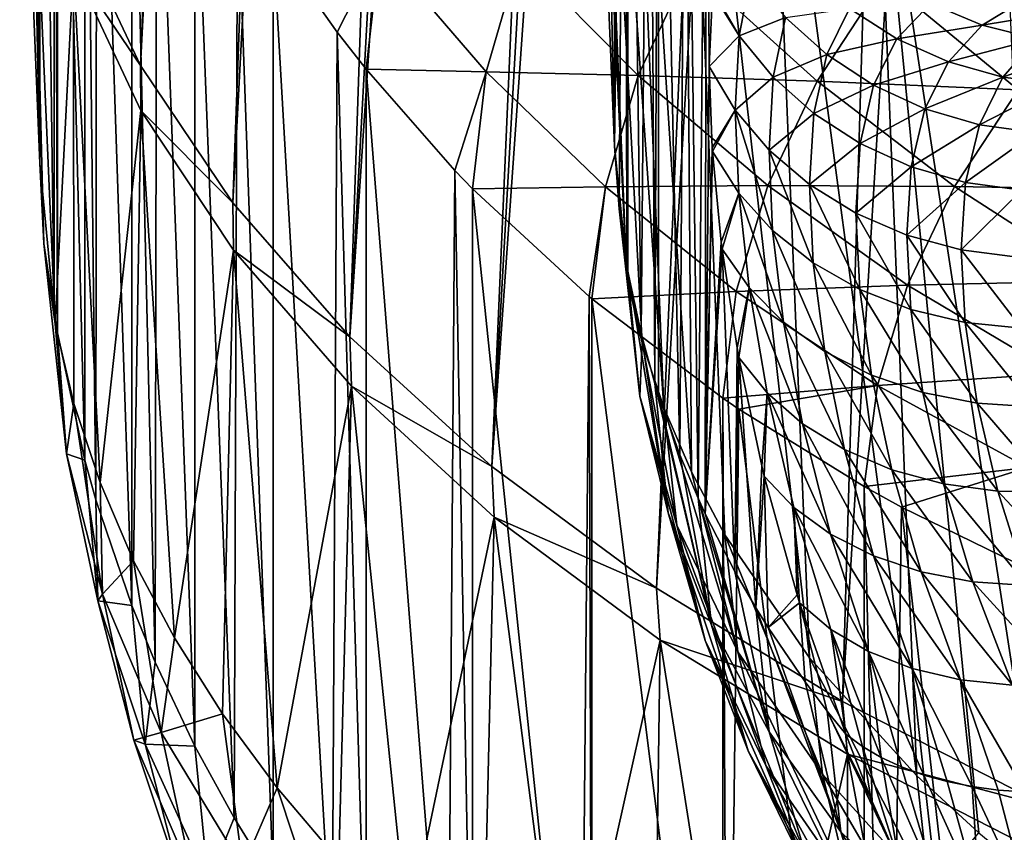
# Model space of a CAD drawing. Header units: metres. Extents: x -109 to 109, y -78 to 121.
# Tile 85 of 256: x -98.6 to -93.11, y -9.16 to -4.64. Entities that reach past the tile are written whole.
import ezdxf

# ---------------------------------------------------------------- set-up
doc = ezdxf.new("R2010")
doc.units = ezdxf.units.M
doc.layers.add('solid_508554_SW0001', color=7, linetype='CONTINUOUS')

msp = doc.modelspace()

# ---------------------------------------------------------------- linework, layer by layer
at = {"layer": 'solid_508554_SW0001'}
for points in [[(-97.922523, -4.895783, -8.799699), (-98.294579, -4.108733, -7.399676), (-96.467842, 32.247059, -26.83407)], [(-97.922523, -4.895783, -8.799699), (-96.467842, 32.247059, -26.83407), (-96.060966, 31.455709, -28.292505)], [(-97.408768, -5.659194, -10.158154), (-97.922523, -4.895783, -8.799699), (-96.060966, 31.455709, -28.292505)], [(-97.408768, -5.659194, -10.158154), (-96.060966, 31.455709, -28.292505), (-95.497635, 30.681601, -29.706228)], [(-96.756699, -6.405448, -11.462297), (-97.408768, -5.659194, -10.158154), (-95.497635, 30.681601, -29.706228)], [(-96.756699, -6.405448, -11.462297), (-95.497635, 30.681601, -29.706228), (-94.781944, 29.931816, -31.062218)], [(-96.756699, -6.405448, -11.462297), (-94.781944, 29.931816, -31.062218), (-94.368774, 29.567631, -31.715719)], [(-95.967583, -7.126455, -12.712687), (-96.756699, -6.405448, -11.462297), (-94.368774, 29.567631, -31.715719)], [(-95.967583, -7.126455, -12.712687), (-94.368774, 29.567631, -31.715719), (-93.919914, 29.211588, -32.351093)], [(-95.967583, -7.126455, -12.712687), (-93.919914, 29.211588, -32.351093), (-93.436661, 28.864744, -32.966454)], [(-95.050056, -7.804296, -13.899724), (-95.967583, -7.126455, -12.712687), (-93.436661, 28.864744, -32.966454)], [(-95.050056, -7.804296, -13.899724), (-93.436661, 28.864744, -32.966454), (-92.920418, 28.52816, -33.55991)], [(-94.014725, -8.435673, -15.007804), (-95.050056, -7.804296, -13.899724), (-92.920418, 28.52816, -33.55991)], [(-94.014725, -8.435673, -15.007804), (-92.920418, 28.52816, -33.55991), (-91.794334, 27.889454, -34.674599)], [(-92.868195, -9.023515, -16.025379), (-94.014725, -8.435673, -15.007804), (-91.794334, 27.889454, -34.674599)], [(-95.50795, 5.533783, 3.273215), (-95.284576, -5.34404, -2.774537), (-95.50795, 0.08772, -6.159645)], [(-95.50795, 5.533783, 3.273215), (-95.284576, -0.114083, 6.284016), (-95.284576, -5.34404, -2.774537)], [(-95.215576, -6.074486, -3.997264), (-95.50795, 0.08772, -6.159645), (-95.284576, -5.34404, -2.774537)], [(-95.439354, -0.626457, -7.396635), (-95.50795, 0.08772, -6.159645), (-95.215576, -6.074486, -3.997264)], [(-98.48262, -5.440757, -2.718697), (-98.48262, -0.210799, 6.339856), (-98.595505, -0.017644, 0.209404)], [(-98.539063, -4.068295, -3.574024), (-98.48262, -5.440757, -2.718697), (-98.595505, -0.017644, 0.209404)], [(-95.223907, -0.723007, 6.635574), (-95.284576, -5.34404, -2.774537), (-95.284576, -0.114083, 6.284016)], [(-98.404137, -6.265494, -2.242536), (-98.48262, -0.210799, 6.339856), (-98.48262, -5.440757, -2.718697)], [(-98.404137, -6.265494, -2.242536), (-98.404137, -1.03555, 6.816025), (-98.48262, -0.210799, 6.339856)], [(-95.439354, -0.626457, -7.396635), (-95.129639, -6.438365, -4.608077), (-95.009651, -6.799166, -5.214888)], [(-95.234253, -1.333857, -8.621887), (-95.439354, -0.626457, -7.396635), (-95.009651, -6.799166, -5.214888)], [(-95.439354, -0.626457, -7.396635), (-95.215576, -6.074486, -3.997264), (-95.129639, -6.438365, -4.608077)], [(-95.258591, -5.693855, -2.57257), (-95.284576, -5.34404, -2.774537), (-95.223907, -0.723007, 6.635574)], [(-95.214973, -6.007162, -2.391682), (-95.258591, -5.693855, -2.57257), (-95.223907, -0.723007, 6.635574)], [(-95.214973, -6.007162, -2.391682), (-95.223907, -0.723007, 6.635574), (-95.208778, -0.812851, 6.687446)], [(-95.208939, -6.041865, -2.371646), (-95.214973, -6.007162, -2.391682), (-95.208778, -0.812851, 6.687446)], [(-95.135788, -6.386846, -2.172472), (-95.208939, -6.041865, -2.371646), (-95.208778, -0.812851, 6.687446)], [(-95.135788, -6.386846, -2.172472), (-95.208778, -0.812851, 6.687446), (-95.091042, -1.325822, 6.98361)], [(-98.385391, -6.383792, -2.174237), (-98.383926, -1.162626, 6.889392), (-98.404137, -1.03555, 6.816025)], [(-98.404137, -6.265494, -2.242536), (-98.385391, -6.383792, -2.174237), (-98.404137, -1.03555, 6.816025)], [(-98.385391, -6.383792, -2.174237), (-98.232735, -7.092494, -1.765068), (-98.383926, -1.162626, 6.889392)], [(-98.232735, -7.092494, -1.765068), (-98.232735, -1.862549, 7.293494), (-98.383926, -1.162626, 6.889392)], [(-95.234253, -1.333857, -8.621887), (-95.009651, -6.799166, -5.214888), (-94.855827, -7.156209, -5.816541)], [(-94.8946, -2.027992, -9.824164), (-95.234253, -1.333857, -8.621887), (-94.855827, -7.156209, -5.816541)], [(-95.059006, -6.664715, -2.012045), (-95.135788, -6.386846, -2.172472), (-95.091042, -1.325822, 6.98361)], [(-95.059006, -6.664715, -2.012045), (-95.091042, -1.325822, 6.98361), (-95.037071, -1.504805, 7.086946)], [(-95.039368, -6.727572, -1.975754), (-95.059006, -6.664715, -2.012045), (-95.037071, -1.504805, 7.086946)], [(-94.920021, -7.062833, -1.782192), (-95.039368, -6.727572, -1.975754), (-95.037071, -1.504805, 7.086946)], [(-94.920021, -7.062833, -1.782192), (-95.037071, -1.504805, 7.086946), (-94.887077, -1.914663, 7.323577)], [(-98.170944, -7.31251, -1.638042), (-98.165878, -2.099543, 7.430322), (-98.232735, -1.862549, 7.293494)], [(-98.232735, -7.092494, -1.765068), (-98.170944, -7.31251, -1.638042), (-98.232735, -1.862549, 7.293494)], [(-94.818893, -7.302907, -1.643586), (-94.920021, -7.062833, -1.782192), (-94.887077, -1.914663, 7.323577)], [(-94.818893, -7.302907, -1.643586), (-94.887077, -1.914663, 7.323577), (-94.772141, -2.174242, 7.473445)], [(-94.8946, -2.027992, -9.824164), (-94.66864, -7.508442, -6.411229), (-94.198082, -8.192851, -7.569937)], [(-94.423569, -2.702504, -10.992454), (-94.8946, -2.027992, -9.824164), (-94.198082, -8.192851, -7.569937)], [(-94.8946, -2.027992, -9.824164), (-94.855827, -7.156209, -5.816541), (-94.66864, -7.508442, -6.411229)], [(-98.170944, -7.31251, -1.638042), (-97.970512, -7.901412, -1.29804), (-98.165878, -2.099543, 7.430322)], [(-97.970512, -7.901412, -1.29804), (-97.970512, -2.671457, 7.760517), (-98.165878, -2.099543, 7.430322)], [(-94.778168, -7.391442, -1.59247), (-94.818893, -7.302907, -1.643586), (-94.772141, -2.174242, 7.473445)], [(-94.778168, -7.391442, -1.59247), (-94.772141, -2.174242, 7.473445), (-94.756088, -4.900359, 2.829224)], [(-94.738121, -4.491148, 3.623257), (-94.756088, -4.900359, 2.829224), (-94.772141, -2.174242, 7.473445)], [(-97.841774, -8.21578, -1.11654), (-97.831108, -3.01025, 7.956119), (-97.970512, -2.671457, 7.760517)], [(-97.970512, -7.901412, -1.29804), (-97.841774, -8.21578, -1.11654), (-97.970512, -2.671457, 7.760517)], [(-94.423569, -2.702504, -10.992454), (-94.198082, -8.192851, -7.569937), (-93.601089, -8.849345, -8.685639)], [(-93.825508, -3.351224, -12.116071), (-94.423569, -2.702504, -10.992454), (-93.601089, -8.849345, -8.685639)], [(-97.841774, -8.21578, -1.11654), (-97.619926, -8.684716, -0.8458), (-97.831108, -3.01025, 7.956119)], [(-97.619926, -8.684716, -0.8458), (-97.619926, -3.454752, 8.212752), (-97.831108, -3.01025, 7.956119)], [(-93.825508, -3.351224, -12.116071), (-93.255333, -9.166488, -9.226461), (-92.879738, -9.474371, -9.752826)], [(-93.105927, -3.968222, -13.184742), (-93.825508, -3.351224, -12.116071), (-92.879738, -9.474371, -9.752826)], [(-93.825508, -3.351224, -12.116071), (-93.601089, -8.849345, -8.685639), (-93.255333, -9.166488, -9.226461)], [(-97.401794, -9.082853, -0.615936), (-97.383644, -3.88383, 8.460481), (-97.619926, -3.454752, 8.212752)], [(-97.619926, -8.684716, -0.8458), (-97.401794, -9.082853, -0.615936), (-97.619926, -3.454752, 8.212752)], [(-98.520721, -3.520456, -5.849668), (-98.48262, -5.440757, -2.718697), (-98.539063, -4.068295, -3.574024)], [(-98.461418, -5.886575, -3.459), (-98.48262, -5.440757, -2.718697), (-98.520721, -3.520456, -5.849668)], [(-98.398621, -6.332585, -4.20125), (-98.520721, -3.520456, -5.849668), (-98.295349, -4.34344, -7.267074)], [(-98.398621, -6.332585, -4.20125), (-98.461418, -5.886575, -3.459), (-98.520721, -3.520456, -5.849668)], [(-97.401794, -9.082853, -0.615936), (-97.184196, -9.435263, -0.412473), (-97.383644, -3.88383, 8.460481)], [(-97.184196, -9.435263, -0.412473), (-97.184189, -4.205313, 8.646089), (-97.383644, -3.88383, 8.460481)], [(-97.922523, -4.895783, -8.799699), (-98.295349, -4.34344, -7.267074), (-98.294579, -4.108733, -7.399676)], [(-97.184196, -9.435263, -0.412473), (-96.856102, -9.903707, -0.142017), (-97.184189, -4.205313, 8.646089)], [(-97.184189, -4.205313, 8.646089), (-96.828751, -4.709972, 8.937454), (-96.590988, -4.241586, 10.270151)], [(-96.856102, -9.903707, -0.142017), (-96.828751, -4.709972, 8.937454), (-97.184189, -4.205313, 8.646089)], [(-96.828751, -4.709972, 8.937454), (-96.667236, -4.916305, 9.056581), (-96.590988, -4.241586, 10.270151)], [(-96.590988, -4.241586, 10.270151), (-96.667236, -4.916305, 9.056581), (-95.997948, -4.930458, 10.609197)], [(-96.590988, -4.241586, 10.270151), (-95.997948, -4.930458, 10.609197), (-95.810242, -4.284369, 11.766279)], [(-95.810242, -4.284369, 11.766279), (-95.997948, -4.930458, 10.609197), (-95.152412, -4.950652, 12.019806)], [(-95.810242, -4.284369, 11.766279), (-95.152412, -4.950652, 12.019806), (-94.865471, -4.340155, 13.10778)], [(-98.294136, -6.77667, -4.941978), (-98.398621, -6.332585, -4.20125), (-98.295349, -4.34344, -7.267074)], [(-98.1483, -7.216872, -5.677933), (-98.295349, -4.34344, -7.267074), (-97.921532, -5.145495, -8.665193)], [(-97.922523, -4.895783, -8.799699), (-97.921532, -5.145495, -8.665193), (-98.295349, -4.34344, -7.267074)], [(-98.1483, -7.216872, -5.677933), (-98.294136, -6.77667, -4.941978), (-98.295349, -4.34344, -7.267074)], [(-94.865471, -4.340155, 13.10778), (-95.152412, -4.950652, 12.019806), (-94.155632, -4.982619, 13.263747)], [(-94.865471, -4.340155, 13.10778), (-94.155632, -4.982619, 13.263747), (-93.783363, -4.413964, 14.272129)], [(-94.590065, -4.729314, 3.777799), (-94.736511, -4.475054, 3.658705), (-94.524368, -4.391685, 4.627956)], [(-94.590065, -4.729314, 3.777799), (-94.524368, -4.391685, 4.627956), (-94.331589, -4.628264, 4.710043)], [(-93.783363, -4.413964, 14.272129), (-94.155632, -4.982619, 13.263747), (-93.036797, -5.031525, 14.321806)], [(-93.783363, -4.413964, 14.272129), (-93.036797, -5.031525, 14.321806), (-92.594055, -4.509791, 15.242368)], [(-94.590065, -4.729314, 3.777799), (-94.756088, -4.900359, 2.829224), (-94.738121, -4.491148, 3.623257)], [(-94.590065, -4.729314, 3.777799), (-94.738121, -4.491148, 3.623257), (-94.736511, -4.475054, 3.658705)], [(-93.71183, -4.747054, 5.634388), (-93.975945, -4.57747, 5.607558), (-93.524536, -4.549464, 6.457654)], [(-93.71183, -4.747054, 5.634388), (-93.524536, -4.549464, 6.457654), (-93.23616, -4.670996, 6.44442)], [(-93.23616, -4.670996, 6.44442), (-93.524536, -4.549464, 6.457654), (-92.983994, -4.5159, 7.251527)], [(-93.23616, -4.670996, 6.44442), (-92.983994, -4.5159, 7.251527), (-92.684044, -4.580522, 7.201259)], [(-94.101898, -4.834598, 4.777425), (-94.331589, -4.628264, 4.710043), (-93.975945, -4.57747, 5.607558)], [(-94.101898, -4.834598, 4.777425), (-93.975945, -4.57747, 5.607558), (-93.71183, -4.747054, 5.634388)], [(-92.933678, -4.747627, 6.417376), (-93.23616, -4.670996, 6.44442), (-92.684044, -4.580522, 7.201259)], [(-94.401176, -4.960275, 3.883851), (-94.590065, -4.729314, 3.777799), (-94.331589, -4.628264, 4.710043)], [(-94.401176, -4.960275, 3.883851), (-94.331589, -4.628264, 4.710043), (-94.101898, -4.834598, 4.777425)], [(-96.856102, -9.903707, -0.142017), (-96.667252, -10.146247, -0.001986), (-96.828751, -4.709972, 8.937454)], [(-96.667252, -10.146247, -0.001986), (-96.667236, -4.916305, 9.056581), (-96.828751, -4.709972, 8.937454)], [(-93.424507, -4.875746, 5.645363), (-93.71183, -4.747054, 5.634388), (-93.23616, -4.670996, 6.44442)], [(-93.424507, -4.875746, 5.645363), (-93.23616, -4.670996, 6.44442), (-92.933678, -4.747627, 6.417376)], [(-94.590065, -4.729314, 3.777799), (-94.611206, -5.1445, 2.970178), (-94.756088, -4.900359, 2.829224)], [(-94.401176, -4.960275, 3.883851), (-94.611206, -5.1445, 2.970178), (-94.590065, -4.729314, 3.777799)], [(-93.841026, -5.005532, 4.828418), (-94.101898, -4.834598, 4.777425), (-93.71183, -4.747054, 5.634388)], [(-93.841026, -5.005532, 4.828418), (-93.71183, -4.747054, 5.634388), (-93.424507, -4.875746, 5.645363)], [(-93.121109, -4.960354, 5.64021), (-93.424507, -4.875746, 5.645363), (-92.933678, -4.747627, 6.417376)], [(-93.121109, -4.960354, 5.64021), (-92.933678, -4.747627, 6.417376), (-92.624489, -4.777479, 6.377184)], [(-92.809158, -4.998779, 5.619056), (-93.121109, -4.960354, 5.64021), (-92.624489, -4.777479, 6.377184)], [(-94.174576, -5.16205, 3.974438), (-94.401176, -4.960275, 3.883851), (-94.101898, -4.834598, 4.777425)], [(-94.174576, -5.16205, 3.974438), (-94.101898, -4.834598, 4.777425), (-93.841026, -5.005532, 4.828418)], [(-93.555489, -5.136802, 4.861749), (-93.841026, -5.005532, 4.828418), (-93.424507, -4.875746, 5.645363)], [(-93.555489, -5.136802, 4.861749), (-93.424507, -4.875746, 5.645363), (-93.121109, -4.960354, 5.64021)], [(-97.408768, -5.659194, -10.158154), (-97.921532, -5.145495, -8.665193), (-97.922523, -4.895783, -8.799699)], [(-96.667252, -10.146247, -0.001986), (-96.210953, -10.66882, 0.299722), (-96.667236, -4.916305, 9.056581)], [(-96.667236, -4.916305, 9.056581), (-96.173058, -5.478801, 9.381337), (-95.997948, -4.930458, 10.609197)], [(-96.210953, -10.66882, 0.299722), (-96.173058, -5.478801, 9.381337), (-96.667236, -4.916305, 9.056581)], [(-96.173058, -5.478801, 9.381337), (-96.073891, -5.581081, 9.440389), (-95.997948, -4.930458, 10.609197)], [(-95.997948, -4.930458, 10.609197), (-96.073891, -5.581081, 9.440389), (-95.334541, -5.569805, 10.912688)], [(-95.997948, -4.930458, 10.609197), (-95.334541, -5.569805, 10.912688), (-95.152412, -4.950652, 12.019806)], [(-94.740089, -5.354446, 2.118712), (-94.778168, -7.391442, -1.59247), (-94.756088, -4.900359, 2.829224)], [(-94.611206, -5.1445, 2.970178), (-94.740089, -5.354446, 2.118712), (-94.756088, -4.900359, 2.829224)], [(-95.152412, -4.950652, 12.019806), (-95.334541, -5.569805, 10.912688), (-94.430656, -5.563736, 12.229875)], [(-95.152412, -4.950652, 12.019806), (-94.430656, -5.563736, 12.229875), (-94.155632, -4.982619, 13.263747)], [(-94.401176, -4.960275, 3.883851), (-94.423584, -5.365737, 3.09791), (-94.611206, -5.1445, 2.970178)], [(-94.155632, -4.982619, 13.263747), (-94.430656, -5.563736, 12.229875), (-93.39016, -5.568968, 13.370468)], [(-94.174576, -5.16205, 3.974438), (-94.423584, -5.365737, 3.09791), (-94.401176, -4.960275, 3.883851)], [(-94.155632, -4.982619, 13.263747), (-93.39016, -5.568968, 13.370468), (-93.036797, -5.031525, 14.321806)], [(-93.252419, -5.225128, 4.876586), (-93.555489, -5.136802, 4.861749), (-93.121109, -4.960354, 5.64021)], [(-93.252419, -5.225128, 4.876586), (-93.121109, -4.960354, 5.64021), (-92.809158, -4.998779, 5.619056)], [(-93.915932, -5.329582, 4.047291), (-94.174576, -5.16205, 3.974438), (-93.841026, -5.005532, 4.828418)], [(-93.915932, -5.329582, 4.047291), (-93.841026, -5.005532, 4.828418), (-93.555489, -5.136802, 4.861749)], [(-93.036797, -5.031525, 14.321806), (-93.39016, -5.568968, 13.370468), (-92.243347, -5.589739, 14.317944)], [(-92.939384, -5.268305, 4.872559), (-93.252419, -5.225128, 4.876586), (-92.809158, -4.998779, 5.619056)], [(-97.961411, -7.652278, -6.407557), (-98.1483, -7.216872, -5.677933), (-97.921532, -5.145495, -8.665193)], [(-97.733917, -8.081849, -7.129054), (-97.961411, -7.652278, -6.407557), (-97.921532, -5.145495, -8.665193)], [(-97.733917, -8.081849, -7.129054), (-97.921532, -5.145495, -8.665193), (-97.404396, -5.922566, -10.023713)], [(-97.408768, -5.659194, -10.158154), (-97.404396, -5.922566, -10.023713), (-97.921532, -5.145495, -8.665193)], [(-94.611206, -5.1445, 2.970178), (-94.738747, -5.374344, 2.090571), (-94.740089, -5.354446, 2.118712)], [(-94.592476, -5.605495, 2.250172), (-94.738747, -5.374344, 2.090571), (-94.611206, -5.1445, 2.970178)], [(-94.403725, -5.813748, 2.396107), (-94.611206, -5.1445, 2.970178), (-94.423584, -5.365737, 3.09791)], [(-94.403725, -5.813748, 2.396107), (-94.592476, -5.605495, 2.250172), (-94.611206, -5.1445, 2.970178)], [(-93.631744, -5.45867, 4.100582), (-93.915932, -5.329582, 4.047291), (-93.555489, -5.136802, 4.861749)], [(-93.631744, -5.45867, 4.100582), (-93.555489, -5.136802, 4.861749), (-93.252419, -5.225128, 4.876586)], [(-94.174576, -5.16205, 3.974438), (-94.197952, -5.558526, 3.209216), (-94.423584, -5.365737, 3.09791)], [(-93.915932, -5.329582, 4.047291), (-94.197952, -5.558526, 3.209216), (-94.174576, -5.16205, 3.974438)], [(-93.329117, -5.546079, 4.132976), (-93.631744, -5.45867, 4.100582), (-93.252419, -5.225128, 4.876586)], [(-93.329117, -5.546079, 4.132976), (-93.252419, -5.225128, 4.876586), (-92.939384, -5.268305, 4.872559)], [(-93.015656, -5.589618, 4.14366), (-93.329117, -5.546079, 4.132976), (-92.939384, -5.268305, 4.872559)], [(-95.142967, -6.735094, -3.610751), (-95.215576, -6.074486, -3.997264), (-95.284576, -5.34404, -2.774537)], [(-95.142967, -6.735094, -3.610751), (-95.284576, -5.34404, -2.774537), (-95.258591, -5.693855, -2.57257)], [(-94.740089, -5.354446, 2.118712), (-94.738747, -5.374344, 2.090571), (-94.778168, -7.391442, -1.59247)], [(-94.177231, -5.993996, 2.524568), (-94.423584, -5.365737, 3.09791), (-94.197952, -5.558526, 3.209216)], [(-94.177231, -5.993996, 2.524568), (-94.403725, -5.813748, 2.396107), (-94.423584, -5.365737, 3.09791)], [(-93.915932, -5.329582, 4.047291), (-93.939987, -5.718024, 3.301302), (-94.197952, -5.558526, 3.209216)], [(-93.631744, -5.45867, 4.100582), (-93.939987, -5.718024, 3.301302), (-93.915932, -5.329582, 4.047291)], [(-94.738747, -5.374344, 2.090571), (-94.690002, -5.877946, 1.44212), (-94.778168, -7.391442, -1.59247)], [(-94.592476, -5.605495, 2.250172), (-94.690002, -5.877946, 1.44212), (-94.738747, -5.374344, 2.090571)], [(-98.404137, -6.265494, -2.242536), (-98.48262, -5.440757, -2.718697), (-98.461418, -5.886575, -3.459)], [(-96.210953, -10.66882, 0.299722), (-96.073891, -10.811038, 0.381831), (-96.173058, -5.478801, 9.381337)], [(-96.073891, -10.811038, 0.381831), (-96.073891, -5.581081, 9.440389), (-96.173058, -5.478801, 9.381337)], [(-93.631744, -5.45867, 4.100582), (-93.656166, -5.840225, 3.371855), (-93.939987, -5.718024, 3.301302)], [(-93.329117, -5.546079, 4.132976), (-93.656166, -5.840225, 3.371855), (-93.631744, -5.45867, 4.100582)], [(-96.073891, -5.581081, 9.440389), (-95.424461, -6.181036, 9.786773), (-95.334541, -5.569805, 10.912688)], [(-95.474022, -11.369038, 0.703992), (-95.424461, -6.181036, 9.786773), (-96.073891, -5.581081, 9.440389)], [(-96.073891, -10.811038, 0.381831), (-95.474022, -11.369038, 0.703992), (-96.073891, -5.581081, 9.440389)], [(-95.424461, -6.181036, 9.786773), (-95.409714, -6.193408, 9.793916), (-95.334541, -5.569805, 10.912688)], [(-95.334541, -5.569805, 10.912688), (-95.409714, -6.193408, 9.793916), (-94.606331, -6.15335, 11.177552)], [(-95.334541, -5.569805, 10.912688), (-94.606331, -6.15335, 11.177552), (-94.430656, -5.563736, 12.229875)], [(-94.430656, -5.563736, 12.229875), (-94.606331, -6.15335, 11.177552), (-93.652054, -6.118424, 12.394898)], [(-94.430656, -5.563736, 12.229875), (-93.652054, -6.118424, 12.394898), (-93.39016, -5.568968, 13.370468)], [(-93.918663, -6.141719, 2.632334), (-94.197952, -5.558526, 3.209216), (-93.939987, -5.718024, 3.301302)], [(-93.918663, -6.141719, 2.632334), (-94.177231, -5.993996, 2.524568), (-94.197952, -5.558526, 3.209216)], [(-93.329117, -5.546079, 4.132976), (-93.353615, -5.92206, 3.419103), (-93.656166, -5.840225, 3.371855)], [(-93.39016, -5.568968, 13.370468), (-93.652054, -6.118424, 12.394898), (-92.576393, -6.094036, 13.427187)], [(-93.39016, -5.568968, 13.370468), (-92.576393, -6.094036, 13.427187), (-92.243347, -5.589739, 14.317944)], [(-93.015656, -5.589618, 4.14366), (-93.353615, -5.92206, 3.419103), (-93.329117, -5.546079, 4.132976)], [(-93.015656, -5.589618, 4.14366), (-93.03994, -5.961474, 3.441858), (-93.353615, -5.92206, 3.419103)], [(-94.592476, -5.605495, 2.250172), (-94.685158, -5.916694, 1.396662), (-94.690002, -5.877946, 1.44212)], [(-94.534775, -6.131715, 1.57304), (-94.685158, -5.916694, 1.396662), (-94.592476, -5.605495, 2.250172)], [(-94.342567, -6.323476, 1.734999), (-94.592476, -5.605495, 2.250172), (-94.403725, -5.813748, 2.396107)], [(-94.342567, -6.323476, 1.734999), (-94.534775, -6.131715, 1.57304), (-94.592476, -5.605495, 2.250172)], [(-96.756699, -6.405448, -11.462297), (-97.404396, -5.922566, -10.023713), (-97.408768, -5.659194, -10.158154)], [(-95.142967, -6.735094, -3.610751), (-95.258591, -5.693855, -2.57257), (-95.214973, -6.007162, -2.391682)], [(-93.634514, -6.253214, 2.716702), (-93.939987, -5.718024, 3.301302), (-93.656166, -5.840225, 3.371855)], [(-93.634514, -6.253214, 2.716702), (-93.918663, -6.141719, 2.632334), (-93.939987, -5.718024, 3.301302)], [(-94.113327, -6.487375, 1.878279), (-94.403725, -5.813748, 2.396107), (-94.177231, -5.993996, 2.524568)], [(-94.113327, -6.487375, 1.878279), (-94.342567, -6.323476, 1.734999), (-94.403725, -5.813748, 2.396107)], [(-93.331894, -6.325684, 2.775558), (-93.656166, -5.840225, 3.371855), (-93.353615, -5.92206, 3.419103)], [(-93.331894, -6.325684, 2.775558), (-93.634514, -6.253214, 2.716702), (-93.656166, -5.840225, 3.371855)], [(-98.334282, -7.05621, -3.557265), (-98.461418, -5.886575, -3.459), (-98.398621, -6.332585, -4.20125)], [(-98.334282, -7.05621, -3.557265), (-98.404137, -6.265494, -2.242536), (-98.461418, -5.886575, -3.459)], [(-94.690002, -5.877946, 1.44212), (-94.685158, -5.916694, 1.396662), (-94.778168, -7.391442, -1.59247)], [(-94.685158, -5.916694, 1.396662), (-94.614296, -7.712252, -1.407251), (-94.778168, -7.391442, -1.59247)], [(-94.685158, -5.916694, 1.396662), (-94.6008, -6.467679, 0.804557), (-94.614296, -7.712252, -1.407251)], [(-94.534775, -6.131715, 1.57304), (-94.6008, -6.467679, 0.804557), (-94.685158, -5.916694, 1.396662)], [(-97.467209, -8.503372, -7.838619), (-97.733917, -8.081849, -7.129054), (-97.404396, -5.922566, -10.023713)], [(-97.162209, -8.916044, -8.534782), (-97.467209, -8.503372, -7.838619), (-97.404396, -5.922566, -10.023713)], [(-97.162209, -8.916044, -8.534782), (-97.404396, -5.922566, -10.023713), (-96.74749, -6.680564, -11.328918)], [(-96.756699, -6.405448, -11.462297), (-96.74749, -6.680564, -11.328918), (-97.404396, -5.922566, -10.023713)], [(-93.01841, -6.357313, 2.807426), (-93.353615, -5.92206, 3.419103), (-93.03994, -5.961474, 3.441858)], [(-93.01841, -6.357313, 2.807426), (-93.331894, -6.325684, 2.775558), (-93.353615, -5.92206, 3.419103)], [(-94.985321, -7.384594, -3.218242), (-95.214973, -6.007162, -2.391682), (-95.208939, -6.041865, -2.371646)], [(-95.142967, -6.735094, -3.610751), (-95.214973, -6.007162, -2.391682), (-94.985321, -7.384594, -3.218242)], [(-93.852768, -6.619317, 1.9993), (-94.177231, -5.993996, 2.524568), (-93.918663, -6.141719, 2.632334)], [(-93.852768, -6.619317, 1.9993), (-94.113327, -6.487375, 1.878279), (-94.177231, -5.993996, 2.524568)], [(-95.142967, -6.735094, -3.610751), (-95.129639, -6.438365, -4.608077), (-95.215576, -6.074486, -3.997264)], [(-94.985321, -7.384594, -3.218242), (-95.208939, -6.041865, -2.371646), (-95.135788, -6.386846, -2.172472)], [(-94.606331, -6.15335, 11.177552), (-93.820465, -6.676188, 11.401664), (-93.652054, -6.118424, 12.394898)], [(-94.534775, -6.131715, 1.57304), (-94.59108, -6.52136, 0.751639), (-94.6008, -6.467679, 0.804557)], [(-94.434166, -6.717475, 0.942311), (-94.59108, -6.52136, 0.751639), (-94.534775, -6.131715, 1.57304)], [(-94.236572, -6.889313, 1.117871), (-94.534775, -6.131715, 1.57304), (-94.342567, -6.323476, 1.734999)], [(-94.236572, -6.889313, 1.117871), (-94.434166, -6.717475, 0.942311), (-94.534775, -6.131715, 1.57304)], [(-93.652054, -6.118424, 12.394898), (-93.820465, -6.676188, 11.401664), (-92.824097, -6.609856, 12.513562)], [(-93.652054, -6.118424, 12.394898), (-92.824097, -6.609856, 12.513562), (-92.576393, -6.094036, 13.427187)], [(-95.474022, -11.369038, 0.703992), (-95.409714, -11.423368, 0.73536), (-95.424461, -6.181036, 9.786773)], [(-95.409714, -11.423368, 0.73536), (-95.409714, -6.193408, 9.793916), (-95.424461, -6.181036, 9.786773)], [(-95.409714, -6.193408, 9.793916), (-94.680779, -6.747725, 10.113952), (-94.606331, -6.15335, 11.177552)], [(-94.680779, -11.977684, 1.055394), (-94.680779, -6.747725, 10.113952), (-95.409714, -6.193408, 9.793916)], [(-95.409714, -11.423368, 0.73536), (-94.680779, -11.977684, 1.055394), (-95.409714, -6.193408, 9.793916)], [(-94.606331, -6.15335, 11.177552), (-94.680779, -6.747725, 10.113952), (-93.820465, -6.676188, 11.401664)], [(-93.567406, -6.716005, 2.095037), (-93.918663, -6.141719, 2.632334), (-93.634514, -6.253214, 2.716702)], [(-93.567406, -6.716005, 2.095037), (-93.852768, -6.619317, 1.9993), (-93.918663, -6.141719, 2.632334)], [(-98.334282, -7.05621, -3.557265), (-98.385391, -6.383792, -2.174237), (-98.404137, -6.265494, -2.242536)], [(-93.264374, -6.775025, 2.163098), (-93.634514, -6.253214, 2.716702), (-93.331894, -6.325684, 2.775558)], [(-93.264374, -6.775025, 2.163098), (-93.567406, -6.716005, 2.095037), (-93.634514, -6.253214, 2.716702)], [(-98.334282, -7.05621, -3.557265), (-98.398621, -6.332585, -4.20125), (-98.294136, -6.77667, -4.941978)], [(-94.00312, -7.033163, 1.27343), (-94.342567, -6.323476, 1.734999), (-94.113327, -6.487375, 1.878279)], [(-94.00312, -7.033163, 1.27343), (-94.236572, -6.889313, 1.117871), (-94.342567, -6.323476, 1.734999)], [(-92.951241, -6.7949, 2.201783), (-93.331894, -6.325684, 2.775558), (-93.01841, -6.357313, 2.807426)], [(-92.951241, -6.7949, 2.201783), (-93.264374, -6.775025, 2.163098), (-93.331894, -6.325684, 2.775558)], [(-98.334282, -7.05621, -3.557265), (-98.232735, -7.092494, -1.765068), (-98.385391, -6.383792, -2.174237)], [(-95.967583, -7.126455, -12.712687), (-96.74749, -6.680564, -11.328918), (-96.756699, -6.405448, -11.462297)], [(-94.985321, -7.384594, -3.218242), (-95.135788, -6.386846, -2.172472), (-95.059006, -6.664715, -2.012045)], [(-94.935959, -7.454356, -4.819502), (-95.129639, -6.438365, -4.608077), (-95.142967, -6.735094, -3.610751)], [(-94.935959, -7.454356, -4.819502), (-95.009651, -6.799166, -5.214888), (-95.129639, -6.438365, -4.608077)], [(-94.6008, -6.467679, 0.804557), (-94.59108, -6.52136, 0.751639), (-94.614296, -7.712252, -1.407251)], [(-94.59108, -6.52136, 0.751639), (-94.497688, -7.913698, -1.290946), (-94.614296, -7.712252, -1.407251)], [(-94.59108, -6.52136, 0.751639), (-94.464012, -7.122785, 0.205604), (-94.497688, -7.913698, -1.290946)], [(-94.434166, -6.717475, 0.942311), (-94.464012, -7.122785, 0.205604), (-94.59108, -6.52136, 0.751639)], [(-93.739601, -7.145449, 1.405121), (-94.113327, -6.487375, 1.878279), (-93.852768, -6.619317, 1.9993)], [(-93.739601, -7.145449, 1.405121), (-94.00312, -7.033163, 1.27343), (-94.113327, -6.487375, 1.878279)], [(-93.452568, -7.223382, 1.509673), (-93.852768, -6.619317, 1.9993), (-93.567406, -6.716005, 2.095037)], [(-93.452568, -7.223382, 1.509673), (-93.739601, -7.145449, 1.405121), (-93.852768, -6.619317, 1.9993)], [(-93.820465, -6.676188, 11.401664), (-92.984497, -7.133761, 11.583139), (-92.824097, -6.609856, 12.513562)], [(-96.818901, -9.320146, -9.218018), (-97.162209, -8.916044, -8.534782), (-96.74749, -6.680564, -11.328918)], [(-96.436913, -9.715807, -9.88871), (-96.818901, -9.320146, -9.218018), (-96.74749, -6.680564, -11.328918)], [(-96.436913, -9.715807, -9.88871), (-96.74749, -6.680564, -11.328918), (-95.952995, -7.410132, -12.579873)], [(-95.967583, -7.126455, -12.712687), (-95.952995, -7.410132, -12.579873), (-96.74749, -6.680564, -11.328918)], [(-94.74437, -8.010612, -2.830036), (-95.059006, -6.664715, -2.012045), (-95.039368, -6.727572, -1.975754)], [(-94.985321, -7.384594, -3.218242), (-95.059006, -6.664715, -2.012045), (-94.74437, -8.010612, -2.830036)], [(-94.680779, -6.747725, 10.113952), (-94.591881, -6.808334, 10.148944), (-93.820465, -6.676188, 11.401664)], [(-94.591881, -6.808334, 10.148944), (-93.8937, -7.238981, 10.397578), (-93.820465, -6.676188, 11.401664)], [(-93.820465, -6.676188, 11.401664), (-93.8937, -7.238981, 10.397578), (-92.984497, -7.133761, 11.583139)], [(-95.142967, -6.735094, -3.610751), (-94.985321, -7.384594, -3.218242), (-94.778481, -8.095765, -4.413845)], [(-94.935959, -7.454356, -4.819502), (-95.142967, -6.735094, -3.610751), (-94.778481, -8.095765, -4.413845)], [(-94.74437, -8.010612, -2.830036), (-95.039368, -6.727572, -1.975754), (-94.920021, -7.062833, -1.782192)], [(-94.434166, -6.717475, 0.942311), (-94.449936, -7.181021, 0.156759), (-94.464012, -7.122785, 0.205604)], [(-94.284889, -7.355031, 0.359134), (-94.449936, -7.181021, 0.156759), (-94.434166, -6.717475, 0.942311)], [(-94.080856, -7.503643, 0.545398), (-94.434166, -6.717475, 0.942311), (-94.236572, -6.889313, 1.117871)], [(-94.080856, -7.503643, 0.545398), (-94.284889, -7.355031, 0.359134), (-94.434166, -6.717475, 0.942311)], [(-93.149155, -7.265025, 1.584487), (-93.567406, -6.716005, 2.095037), (-93.264374, -6.775025, 2.163098)], [(-93.149155, -7.265025, 1.584487), (-93.452568, -7.223382, 1.509673), (-93.567406, -6.716005, 2.095037)], [(-98.334282, -7.05621, -3.557265), (-98.294136, -6.77667, -4.941978), (-98.134621, -7.838848, -4.863445)], [(-98.134621, -7.838848, -4.863445), (-98.294136, -6.77667, -4.941978), (-98.1483, -7.216872, -5.677933)], [(-94.654022, -11.996078, 1.066014), (-94.591881, -6.808334, 10.148944), (-94.680779, -6.747725, 10.113952)], [(-94.680779, -11.977684, 1.055394), (-94.654022, -11.996078, 1.066014), (-94.680779, -6.747725, 10.113952)], [(-92.836899, -7.269342, 1.627705), (-93.264374, -6.775025, 2.163098), (-92.951241, -6.7949, 2.201783)], [(-92.836899, -7.269342, 1.627705), (-93.149155, -7.265025, 1.584487), (-93.264374, -6.775025, 2.163098)], [(-94.596237, -8.158348, -6.006891), (-94.855827, -7.156209, -5.816541), (-95.009651, -6.799166, -5.214888)], [(-94.596237, -8.158348, -6.006891), (-95.009651, -6.799166, -5.214888), (-94.935959, -7.454356, -4.819502)], [(-94.654022, -11.996078, 1.066014), (-93.893707, -12.468935, 1.339018), (-94.591881, -6.808334, 10.148944)], [(-93.893707, -12.468935, 1.339018), (-93.8937, -7.238981, 10.397578), (-94.591881, -6.808334, 10.148944)], [(-93.842682, -7.623972, 0.710328), (-94.236572, -6.889313, 1.117871), (-94.00312, -7.033163, 1.27343)], [(-93.842682, -7.623972, 0.710328), (-94.080856, -7.503643, 0.545398), (-94.236572, -6.889313, 1.117871)], [(-98.334282, -7.05621, -3.557265), (-98.16066, -7.875301, -3.067219), (-98.232735, -7.092494, -1.765068)], [(-98.334282, -7.05621, -3.557265), (-98.134621, -7.838848, -4.863445), (-98.16066, -7.875301, -3.067219)], [(-94.74437, -8.010612, -2.830036), (-94.920021, -7.062833, -1.782192), (-94.818893, -7.302907, -1.643586)], [(-93.576218, -7.713057, 0.849864), (-94.00312, -7.033163, 1.27343), (-93.739601, -7.145449, 1.405121)], [(-93.576218, -7.713057, 0.849864), (-93.842682, -7.623972, 0.710328), (-94.00312, -7.033163, 1.27343)], [(-98.16066, -7.875301, -3.067219), (-98.170944, -7.31251, -1.638042), (-98.232735, -7.092494, -1.765068)], [(-95.050056, -7.804296, -13.899724), (-95.952995, -7.410132, -12.579873), (-95.967583, -7.126455, -12.712687)], [(-94.464012, -7.122785, 0.205604), (-94.449936, -7.181021, 0.156759), (-94.497688, -7.913698, -1.290946)], [(-94.596237, -8.158348, -6.006891), (-94.66864, -7.508442, -6.411229), (-94.855827, -7.156209, -5.816541)], [(-94.449936, -7.181021, 0.156759), (-94.428993, -8.024156, -1.227174), (-94.497688, -7.913698, -1.290946)], [(-94.449936, -7.181021, 0.156759), (-94.26725, -7.842305, -0.357327), (-94.428993, -8.024156, -1.227174)], [(-94.284889, -7.355031, 0.359134), (-94.26725, -7.842305, -0.357327), (-94.449936, -7.181021, 0.156759)], [(-93.8937, -7.238981, 10.397578), (-93.68512, -7.353293, 10.463576), (-92.984497, -7.133761, 11.583139)], [(-93.288025, -7.768706, 0.960575), (-93.739601, -7.145449, 1.405121), (-93.452568, -7.223382, 1.509673)], [(-93.288025, -7.768706, 0.960575), (-93.576218, -7.713057, 0.849864), (-93.739601, -7.145449, 1.405121)], [(-93.68512, -7.353293, 10.463576), (-93.055824, -7.662567, 10.642136), (-92.984497, -7.133761, 11.583139)], [(-98.134621, -7.838848, -4.863445), (-98.1483, -7.216872, -5.677933), (-97.961411, -7.652278, -6.407557)], [(-92.985191, -7.789551, 1.039737), (-93.452568, -7.223382, 1.509673), (-93.149155, -7.265025, 1.584487)], [(-92.985191, -7.789551, 1.039737), (-93.288025, -7.768706, 0.960575), (-93.452568, -7.223382, 1.509673)], [(-93.893707, -12.468935, 1.339018), (-93.760323, -12.54275, 1.381635), (-93.8937, -7.238981, 10.397578)], [(-93.760323, -12.54275, 1.381635), (-93.68512, -7.353293, 10.463576), (-93.8937, -7.238981, 10.397578)], [(-92.675171, -7.775078, 1.085401), (-93.149155, -7.265025, 1.584487), (-92.836899, -7.269342, 1.627705)], [(-92.675171, -7.775078, 1.085401), (-92.985191, -7.789551, 1.039737), (-93.149155, -7.265025, 1.584487)], [(-98.16066, -7.875301, -3.067219), (-97.970512, -7.901412, -1.29804), (-98.170944, -7.31251, -1.638042)], [(-94.42247, -8.60502, -2.451087), (-94.818893, -7.302907, -1.643586), (-94.778168, -7.391442, -1.59247)], [(-94.74437, -8.010612, -2.830036), (-94.818893, -7.302907, -1.643586), (-94.42247, -8.60502, -2.451087)], [(-94.985321, -7.384594, -3.218242), (-94.74437, -8.010612, -2.830036), (-94.53891, -8.709529, -4.005736)], [(-94.778481, -8.095765, -4.413845), (-94.985321, -7.384594, -3.218242), (-94.53891, -8.709529, -4.005736)], [(-94.42247, -8.60502, -2.451087), (-94.778168, -7.391442, -1.59247), (-94.614296, -7.712252, -1.407251)], [(-94.284889, -7.355031, 0.359134), (-94.253868, -7.885335, -0.388496), (-94.26725, -7.842305, -0.357327)], [(-94.079773, -8.034392, -0.177091), (-94.253868, -7.885335, -0.388496), (-94.284889, -7.355031, 0.359134)], [(-93.868782, -8.157105, 0.016796), (-94.284889, -7.355031, 0.359134), (-94.080856, -7.503643, 0.545398)], [(-93.868782, -8.157105, 0.016796), (-94.079773, -8.034392, -0.177091), (-94.284889, -7.355031, 0.359134)], [(-93.760323, -12.54275, 1.381635), (-93.055832, -12.892525, 1.583578), (-93.68512, -7.353293, 10.463576)], [(-93.055832, -12.892525, 1.583578), (-93.055824, -7.662567, 10.642136), (-93.68512, -7.353293, 10.463576)], [(-96.016762, -10.102039, -10.545274), (-96.436913, -9.715807, -9.88871), (-95.952995, -7.410132, -12.579873)], [(-95.560547, -10.476706, -11.184118), (-96.016762, -10.102039, -10.545274), (-95.952995, -7.410132, -12.579873)], [(-95.560547, -10.476706, -11.184118), (-95.952995, -7.410132, -12.579873), (-95.029259, -8.093891, -13.767976)], [(-95.050056, -7.804296, -13.899724), (-95.029259, -8.093891, -13.767976), (-95.952995, -7.410132, -12.579873)], [(-94.935959, -7.454356, -4.819502), (-94.778481, -8.095765, -4.413845), (-94.440704, -8.791702, -5.588038)], [(-94.596237, -8.158348, -6.006891), (-94.935959, -7.454356, -4.819502), (-94.440704, -8.791702, -5.588038)], [(-94.126366, -8.8405, -7.161852), (-94.198082, -8.192851, -7.569937), (-94.66864, -7.508442, -6.411229)], [(-94.126366, -8.8405, -7.161852), (-94.66864, -7.508442, -6.411229), (-94.596237, -8.158348, -6.006891)], [(-93.625847, -8.251064, 0.18803), (-94.080856, -7.503643, 0.545398), (-93.842682, -7.623972, 0.710328)], [(-93.625847, -8.251064, 0.18803), (-93.868782, -8.157105, 0.016796), (-94.080856, -7.503643, 0.545398)], [(-98.134621, -7.838848, -4.863445), (-97.961411, -7.652278, -6.407557), (-97.807014, -8.607775, -6.15169)], [(-97.807014, -8.607775, -6.15169), (-97.961411, -7.652278, -6.407557), (-97.733917, -8.081849, -7.129054)], [(-93.356865, -8.313989, 0.332452), (-93.842682, -7.623972, 0.710328), (-93.576218, -7.713057, 0.849864)], [(-93.356865, -8.313989, 0.332452), (-93.625847, -8.251064, 0.18803), (-93.842682, -7.623972, 0.710328)], [(-94.42247, -8.60502, -2.451087), (-94.614296, -7.712252, -1.407251), (-94.497688, -7.913698, -1.290946)], [(-93.068367, -8.344348, 0.446553), (-93.576218, -7.713057, 0.849864), (-93.288025, -7.768706, 0.960575)], [(-93.068367, -8.344348, 0.446553), (-93.356865, -8.313989, 0.332452), (-93.576218, -7.713057, 0.849864)], [(-92.76738, -8.341406, 0.527561), (-93.288025, -7.768706, 0.960575), (-92.985191, -7.789551, 1.039737)], [(-92.76738, -8.341406, 0.527561), (-93.068367, -8.344348, 0.446553), (-93.288025, -7.768706, 0.960575)], [(-98.134621, -7.838848, -4.863445), (-97.960579, -8.649993, -4.360502), (-98.16066, -7.875301, -3.067219)], [(-98.134621, -7.838848, -4.863445), (-97.807014, -8.607775, -6.15169), (-97.960579, -8.649993, -4.360502)], [(-94.014725, -8.435673, -15.007804), (-95.029259, -8.093891, -13.767976), (-95.050056, -7.804296, -13.899724)], [(-98.16066, -7.875301, -3.067219), (-97.897102, -8.672346, -2.581026), (-97.970512, -7.901412, -1.29804)], [(-98.16066, -7.875301, -3.067219), (-97.960579, -8.649993, -4.360502), (-97.897102, -8.672346, -2.581026)], [(-94.26725, -7.842305, -0.357327), (-94.253868, -7.885335, -0.388496), (-94.428993, -8.024156, -1.227174)], [(-94.253868, -7.885335, -0.388496), (-94.2229, -8.326065, -1.052866), (-94.428993, -8.024156, -1.227174)], [(-94.253868, -7.885335, -0.388496), (-94.099129, -8.48981, -0.958329), (-94.2229, -8.326065, -1.052866)], [(-94.253868, -7.885335, -0.388496), (-93.996536, -8.617199, -0.884781), (-94.099129, -8.48981, -0.958329)], [(-94.079773, -8.034392, -0.177091), (-93.996536, -8.617199, -0.884781), (-94.253868, -7.885335, -0.388496)], [(-97.897102, -8.672346, -2.581026), (-97.841774, -8.21578, -1.11654), (-97.970512, -7.901412, -1.29804)], [(-94.023735, -9.16046, -2.086101), (-94.497688, -7.913698, -1.290946), (-94.428993, -8.024156, -1.227174)], [(-94.42247, -8.60502, -2.451087), (-94.497688, -7.913698, -1.290946), (-94.023735, -9.16046, -2.086101)], [(-94.74437, -8.010612, -2.830036), (-94.42247, -8.60502, -2.451087), (-94.219589, -9.287641, -3.600322)], [(-94.53891, -8.709529, -4.005736), (-94.74437, -8.010612, -2.830036), (-94.219589, -9.287641, -3.600322)], [(-94.023735, -9.16046, -2.086101), (-94.428993, -8.024156, -1.227174), (-94.2229, -8.326065, -1.052866)], [(-93.903046, -8.685089, -0.766598), (-93.996536, -8.617199, -0.884781), (-94.079773, -8.034392, -0.177091)], [(-93.799049, -8.746252, -0.652958), (-94.079773, -8.034392, -0.177091), (-93.868782, -8.157105, 0.016796)], [(-93.799049, -8.746252, -0.652958), (-93.903046, -8.685089, -0.766598), (-94.079773, -8.034392, -0.177091)], [(-97.807014, -8.607775, -6.15169), (-97.733917, -8.081849, -7.129054), (-97.467209, -8.503372, -7.838619)], [(-95.069298, -10.838966, -11.803814), (-95.560547, -10.476706, -11.184118), (-95.029259, -8.093891, -13.767976)], [(-94.544098, -11.188035, -12.402978), (-95.069298, -10.838966, -11.803814), (-95.029259, -8.093891, -13.767976)], [(-94.544098, -11.188035, -12.402978), (-95.029259, -8.093891, -13.767976), (-93.987076, -8.728508, -14.876935)], [(-94.014725, -8.435673, -15.007804), (-93.987076, -8.728508, -14.876935), (-95.029259, -8.093891, -13.767976)], [(-94.778481, -8.095765, -4.413845), (-94.53891, -8.709529, -4.005736), (-94.205032, -9.393352, -5.160096)], [(-94.440704, -8.791702, -5.588038), (-94.778481, -8.095765, -4.413845), (-94.205032, -9.393352, -5.160096)], [(-94.596237, -8.158348, -6.006891), (-94.440704, -8.791702, -5.588038), (-93.974579, -9.465959, -6.72996)], [(-94.126366, -8.8405, -7.161852), (-94.596237, -8.158348, -6.006891), (-93.974579, -9.465959, -6.72996)], [(-93.562317, -8.844787, -0.443122), (-93.868782, -8.157105, 0.016796), (-93.625847, -8.251064, 0.18803)], [(-93.685211, -8.799612, -0.544877), (-93.799049, -8.746252, -0.652958), (-93.868782, -8.157105, 0.016796)], [(-93.562317, -8.844787, -0.443122), (-93.685211, -8.799612, -0.544877), (-93.868782, -8.157105, 0.016796)], [(-97.897102, -8.672346, -2.581026), (-97.619926, -8.684716, -0.8458), (-97.841774, -8.21578, -1.11654)], [(-93.529655, -9.494417, -8.273593), (-93.601089, -8.849345, -8.685639), (-94.198082, -8.192851, -7.569937)], [(-93.529655, -9.494417, -8.273593), (-94.198082, -8.192851, -7.569937), (-94.126366, -8.8405, -7.161852)], [(-93.292892, -8.909361, -0.261412), (-93.625847, -8.251064, 0.18803), (-93.356865, -8.313989, 0.332452)], [(-93.431244, -8.881454, -0.348415), (-93.562317, -8.844787, -0.443122), (-93.625847, -8.251064, 0.18803)], [(-93.292892, -8.909361, -0.261412), (-93.431244, -8.881454, -0.348415), (-93.625847, -8.251064, 0.18803)], [(-94.023735, -9.16046, -2.086101), (-94.2229, -8.326065, -1.052866), (-94.099129, -8.48981, -0.958329)], [(-92.998184, -8.938206, -0.112816), (-93.356865, -8.313989, 0.332452), (-93.068367, -8.344348, 0.446553)], [(-93.148216, -8.928322, -0.182701), (-93.292892, -8.909361, -0.261412), (-93.356865, -8.313989, 0.332452)], [(-92.998184, -8.938206, -0.112816), (-93.148216, -8.928322, -0.182701), (-93.356865, -8.313989, 0.332452)], [(-92.868195, -9.023515, -16.025379), (-93.987076, -8.728508, -14.876935), (-94.014725, -8.435673, -15.007804)], [(-93.856323, -8.975764, -1.145839), (-94.099129, -8.48981, -0.958329), (-93.996536, -8.617199, -0.884781)], [(-93.565895, -9.602304, -1.620585), (-94.023735, -9.16046, -2.086101), (-94.099129, -8.48981, -0.958329)], [(-93.698692, -9.331184, -1.411179), (-93.565895, -9.602304, -1.620585), (-94.099129, -8.48981, -0.958329)], [(-93.856323, -8.975764, -1.145839), (-93.698692, -9.331184, -1.411179), (-94.099129, -8.48981, -0.958329)], [(-97.807014, -8.607775, -6.15169), (-97.467209, -8.503372, -7.838619), (-97.353653, -9.357377, -7.412602)], [(-97.353653, -9.357377, -7.412602), (-97.467209, -8.503372, -7.838619), (-97.162209, -8.916044, -8.534782)], [(-94.42247, -8.60502, -2.451087), (-94.023735, -9.16046, -2.086101), (-93.824615, -9.82295, -3.202651)], [(-94.219589, -9.287641, -3.600322), (-94.42247, -8.60502, -2.451087), (-93.824615, -9.82295, -3.202651)], [(-97.807014, -8.607775, -6.15169), (-97.634148, -9.410961, -5.635736), (-97.960579, -8.649993, -4.360502)], [(-97.960579, -8.649993, -4.360502), (-97.697647, -9.435087, -3.85492), (-97.897102, -8.672346, -2.581026)], [(-97.960579, -8.649993, -4.360502), (-97.634148, -9.410961, -5.635736), (-97.697647, -9.435087, -3.85492)], [(-97.807014, -8.607775, -6.15169), (-97.353653, -9.357377, -7.412602), (-97.634148, -9.410961, -5.635736)], [(-93.903046, -8.685089, -0.766598), (-93.856323, -8.975764, -1.145839), (-93.996536, -8.617199, -0.884781)], [(-97.897102, -8.672346, -2.581026), (-97.545654, -9.439859, -2.103209), (-97.619926, -8.684716, -0.8458)], [(-97.897102, -8.672346, -2.581026), (-97.697647, -9.435087, -3.85492), (-97.545654, -9.439859, -2.103209)], [(-97.545654, -9.439859, -2.103209), (-97.401794, -9.082853, -0.615936), (-97.619926, -8.684716, -0.8458)], [(-94.53891, -8.709529, -4.005736), (-94.219589, -9.287641, -3.600322), (-93.891533, -9.95541, -4.728405)], [(-94.205032, -9.393352, -5.160096), (-94.53891, -8.709529, -4.005736), (-93.891533, -9.95541, -4.728405)], [(-93.903046, -8.685089, -0.766598), (-93.698692, -9.331184, -1.411179), (-93.856323, -8.975764, -1.145839)], [(-93.799049, -8.746252, -0.652958), (-93.698692, -9.331184, -1.411179), (-93.903046, -8.685089, -0.766598)], [(-93.987915, -11.522126, -12.978467), (-94.544098, -11.188035, -12.402978), (-93.987076, -8.728508, -14.876935)], [(-93.402252, -11.840679, -13.52919), (-93.987915, -11.522126, -12.978467), (-93.987076, -8.728508, -14.876935)], [(-93.402252, -11.840679, -13.52919), (-93.987076, -8.728508, -14.876935), (-92.833183, -9.317163, -15.895869)], [(-92.868195, -9.023515, -16.025379), (-92.833183, -9.317163, -15.895869), (-93.987076, -8.728508, -14.876935)], [(-93.493538, -9.448232, -1.178662), (-93.698692, -9.331184, -1.411179), (-93.799049, -8.746252, -0.652958)], [(-93.493538, -9.448232, -1.178662), (-93.799049, -8.746252, -0.652958), (-93.685211, -8.799612, -0.544877)], [(-94.440704, -8.791702, -5.588038), (-94.205032, -9.393352, -5.160096), (-93.745338, -10.055794, -6.282516)], [(-93.974579, -9.465959, -6.72996), (-94.440704, -8.791702, -5.588038), (-93.745338, -10.055794, -6.282516)], [(-93.493538, -9.448232, -1.178662), (-93.685211, -8.799612, -0.544877), (-93.562317, -8.844787, -0.443122)], [(-94.126366, -8.8405, -7.161852), (-93.974579, -9.465959, -6.72996), (-93.38343, -10.112261, -7.829014)], [(-93.529655, -9.494417, -8.273593), (-94.126366, -8.8405, -7.161852), (-93.38343, -10.112261, -7.829014)], [(-93.529655, -9.494417, -8.273593), (-93.255333, -9.166488, -9.226461), (-93.601089, -8.849345, -8.685639)], [(-93.251488, -9.530538, -0.967698), (-93.562317, -8.844787, -0.443122), (-93.431244, -8.881454, -0.348415)], [(-93.251488, -9.530538, -0.967698), (-93.493538, -9.448232, -1.178662), (-93.562317, -8.844787, -0.443122)], [(-97.353653, -9.357377, -7.412602), (-97.162209, -8.916044, -8.534782), (-96.776794, -10.082059, -8.636811)], [(-96.776794, -10.082059, -8.636811), (-97.162209, -8.916044, -8.534782), (-96.818901, -9.320146, -9.218018)], [(-93.251488, -9.530538, -0.967698), (-93.431244, -8.881454, -0.348415), (-93.292892, -8.909361, -0.261412)], [(-92.979309, -9.575931, -0.784037), (-93.292892, -8.909361, -0.261412), (-93.148216, -8.928322, -0.182701)], [(-92.979309, -9.575931, -0.784037), (-93.251488, -9.530538, -0.967698), (-93.292892, -8.909361, -0.261412)], [(-92.979309, -9.575931, -0.784037), (-93.148216, -8.928322, -0.182701), (-92.998184, -8.938206, -0.112816)], [(-97.545654, -9.439859, -2.103209), (-97.184196, -9.435263, -0.412473), (-97.401794, -9.082853, -0.615936)], [(-93.396736, -10.212448, -2.654512), (-93.824615, -9.82295, -3.202651), (-94.023735, -9.16046, -2.086101)], [(-93.565895, -9.602304, -1.620585), (-93.396736, -10.212448, -2.654512), (-94.023735, -9.16046, -2.086101)]]:
    msp.add_3dface(points, dxfattribs=at)

doc.saveas('drawing.dxf')
